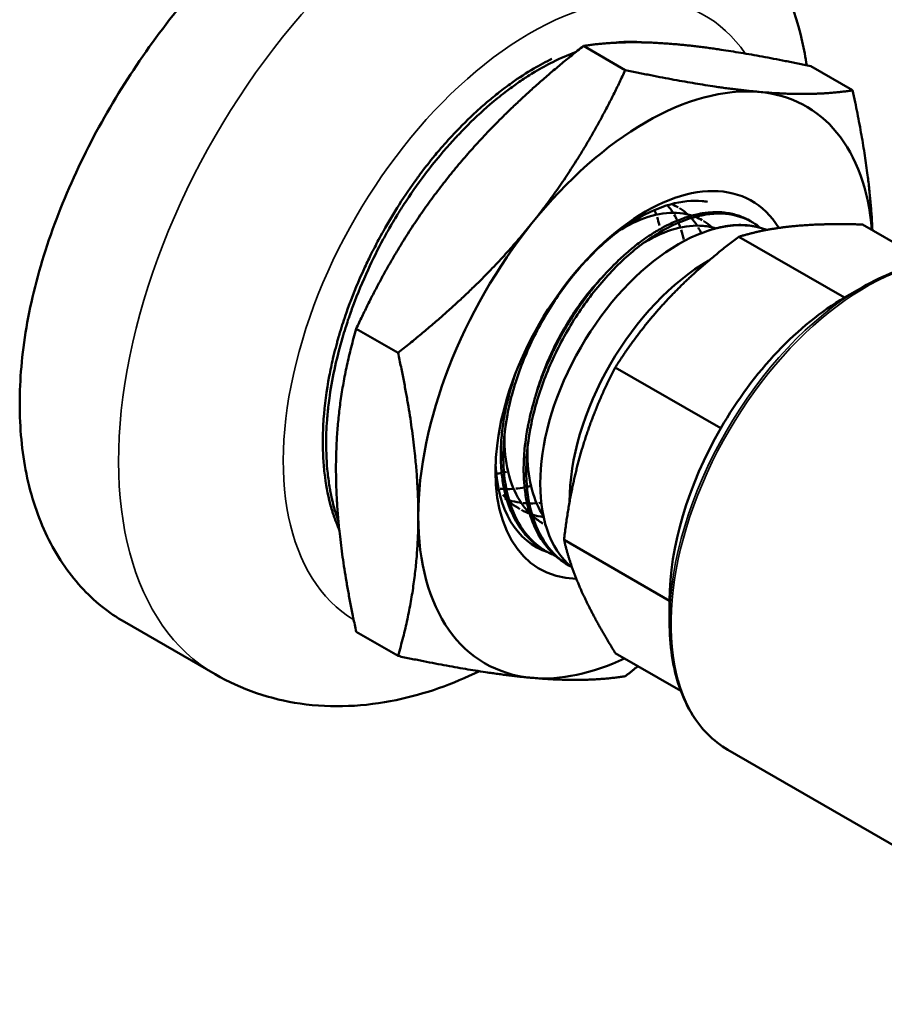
# Model space of a CAD drawing. Header units: inches. Extents: x 1 to 199, y 4 to 126.
# Tile 47 of 54: x 165.14 to 167, y 62.48 to 64.6. Entities that reach past the tile are written whole.
import ezdxf

# ---------------------------------------------------------------- set-up
doc = ezdxf.new("R2010")
doc.units = ezdxf.units.IN
doc.header["$LTSCALE"] = 5.882353
doc.header["$MEASUREMENT"] = 0
doc.layers.add('Visible (ANSI)', color=7, linetype='Continuous', lineweight=50)
doc.layers.add('Visible Narrow (ANSI)', color=7, linetype='Continuous', lineweight=35)

msp = doc.modelspace()

# ---------------------------------------------------------------- linework, layer by layer
at = {"layer": 'Visible (ANSI)'}
for p, q in [((166.3503, 64.5403), (166.4399, 64.4885)), ((166.8382, 64.4967), (166.9278, 64.445)), ((166.5329, 64.1991), (166.5329, 64.1991)), ((166.7027, 64.1674), (166.7084, 64.1644)), ((167.09, 64.0758), (166.9494, 64.157)), ((166.9103, 64), (166.6839, 64.1307)), ((166.9103, 64), (166.9496, 64.0227)), ((165.8623, 63.9333), (165.952, 63.8816)), ((166.6448, 63.7197), (166.4184, 63.8504)), ((166.5348, 63.3496), (166.3084, 63.4803)), ((166.2609, 63.4613), (166.2664, 63.4578)), ((166.2629, 63.4601), (166.2629, 63.4601)), ((166.2926, 63.4449), (166.2926, 63.4449)), ((166.3105, 63.4305), (166.316, 63.4271)), ((166.5348, 63.3496), (166.5348, 63.3042)), ((165.5592, 63.1918), (165.3647, 63.304)), ((165.8623, 63.2828), (165.952, 63.231)), ((166.559, 63.1561), (166.4184, 63.2373)), ((166.6603, 63.0294), (167.6061, 62.4834))]:
    msp.add_line(p, q, dxfattribs=at)
for centre, major_axis, ratio, start_param, end_param in [((166.4835, 63.8128), (0.345, 0.5976), 0.57735, 0.261799, 1.308997), ((166.4835, 63.8128), (0.345, 0.5976), 0.57735, 5.590549, 6.544985), ((166.4835, 63.8128), (0.2279, 0.3947), 0.57735, 5.977578, 9.730385), ((166.5542, 63.772), (-0.21, -0.3637), 0.57735, 3.23453, 6.190248), ((166.4835, 63.8128), (0.345, 0.5976), 0.57735, 1.308997, 2.356194), ((166.6173, 63.7356), (-0.21, -0.3637), 0.57735, 3.921189, 5.503589), ((166.9103, 63.5664), (0.2655, 0.4599), 0.57735, 0.785398, 1.570796), ((166.9103, 63.5664), (0.2655, 0.4599), 0.57735, 1.570796, 2.356194), ((166.455, 63.8868), (-0.2039, -0.3981), 0.471225, 5.555448, 5.566821), ((166.4574, 63.8279), (-0.2094, -0.3627), 0.57735, 5.540876, 6.400462), ((167.0234, 64.495), (0.7382, 1.0213), 0.292265, 2.769815, 2.77354), ((166.4835, 63.8128), (-0.345, -0.5976), 0.57735, 5.497787, 6.544985), ((166.4835, 63.8128), (-0.345, -0.5976), 0.57735, 0.261799, 0.692636)]:
    msp.add_ellipse(centre, major_axis=major_axis, ratio=ratio, start_param=start_param, end_param=end_param, dxfattribs=at)
for points, knots in [([(165.3647, 63.304), (165.3311, 63.3234), (165.2994, 63.3487), (165.2431, 63.4104), (165.2186, 63.4468), (165.1792, 63.5284), (165.1642, 63.5738), (165.1445, 63.6699), (165.1399, 63.7208), (165.1399, 63.8234), (165.1445, 63.8786), (165.1642, 63.9934), (165.1792, 64.053), (165.2186, 64.1725), (165.2431, 64.2325), (165.2994, 64.3491), (165.3311, 64.4057), (165.3983, 64.5118), (165.4361, 64.5649), (165.5176, 64.667), (165.5613, 64.7159), (165.6518, 64.8059), (165.6985, 64.8471), (165.7916, 64.9195), (165.838, 64.9507), (165.9268, 65.002), (165.9723, 65.0239), (166.0619, 65.0569), (166.106, 65.0682), (166.1898, 65.0787), (166.2295, 65.078), (166.3024, 65.0651), (166.3356, 65.0529), (166.3647, 65.0361)], [5.744824, 5.744824, 5.744824, 5.744824, 6.223561, 6.223561, 6.702297, 6.702297, 7.181033, 7.181033, 7.65977, 7.65977, 8.138506, 8.138506, 8.617243, 8.617243, 9.095979, 9.095979, 9.574716, 9.574716, 10.05345, 10.05345, 10.532185, 10.532185, 11.01092, 11.01092, 11.489655, 11.489655, 11.96839, 11.96839, 12.447124, 12.447124, 12.925859, 12.925859, 13.404594, 13.404594, 13.404594, 13.404594]), ([(166.8294, 64.4986), (166.8267, 64.5157), (166.8234, 64.5328), (166.7998, 64.6369), (166.7639, 64.7215), (166.6672, 64.8457), (166.6167, 64.8906), (166.5592, 64.9238)], [4.8765233, 4.8765233, 4.8765233, 4.8765233, 4.9402868, 4.9402868, 5.2676064, 5.2676064, 5.4977871, 5.4977871, 5.4977871, 5.4977871]), ([(166.4151, 64.547), (166.4224, 64.5478), (166.4295, 64.5485), (166.4494, 64.5494), (166.4619, 64.5492), (166.4745, 64.548), (166.4749, 64.548), (166.4753, 64.5479)], [-27.8510455, -27.8510455, -27.8510455, -27.8510455, -27.7648702, -27.7648702, -27.6083898, -27.6083898, -27.6029113, -27.6029113, -27.6029113, -27.6029113]), ([(165.8241, 63.5195), (165.8221, 63.5251), (165.8203, 63.5308), (165.8172, 63.5407), (165.816, 63.5448), (165.8134, 63.5543), (165.8121, 63.5597), (165.8102, 63.5678), (165.8096, 63.5705), (165.8086, 63.5754), (165.8081, 63.5777), (165.807, 63.5835), (165.8063, 63.5869), (165.8038, 63.6012), (165.8023, 63.6122), (165.7987, 63.6451), (165.7976, 63.6676), (165.7978, 63.6971), (165.7979, 63.7035), (165.7984, 63.7191), (165.7989, 63.7284), (165.8, 63.7431), (165.8005, 63.7486), (165.8015, 63.759), (165.8021, 63.764), (165.8035, 63.776), (165.8044, 63.7829), (165.8084, 63.8108), (165.8123, 63.8319), (165.8216, 63.8733), (165.8268, 63.8934), (165.8348, 63.9207), (165.837, 63.9279), (165.841, 63.9405), (165.8427, 63.946), (165.8456, 63.9545), (165.8466, 63.9576), (165.8486, 63.9633), (165.8496, 63.966), (165.8522, 63.9734), (165.8539, 63.9781), (165.8653, 64.0087), (165.8759, 64.0344), (165.8978, 64.082), (165.9087, 64.1039), (165.9245, 64.1331), (165.9288, 64.1407), (165.936, 64.1534), (165.939, 64.1584), (165.9447, 64.168), (165.9474, 64.1725), (165.9546, 64.1844), (165.9592, 64.1917), (165.9784, 64.2214), (165.9936, 64.2431), (166.0201, 64.2782), (166.031, 64.2919), (166.0484, 64.3127), (166.0548, 64.3201), (166.0637, 64.3302), (166.0663, 64.3331), (166.0707, 64.3379), (166.0724, 64.3398), (166.0767, 64.3444), (166.0792, 64.3471), (166.0862, 64.3545), (166.0906, 64.3591), (166.1128, 64.3818), (166.1309, 64.3988), (166.1601, 64.4238), (166.1709, 64.4326), (166.1897, 64.447), (166.1977, 64.4529), (166.21, 64.4616), (166.2144, 64.4646), (166.2228, 64.4702), (166.2267, 64.4728), (166.2358, 64.4785), (166.2409, 64.4817), (166.2588, 64.4924), (166.2716, 64.4994), (166.3008, 64.5138), (166.3171, 64.5209), (166.3332, 64.5267)], [-31.629078, -31.629078, -31.629078, -31.629078, -31.564102, -31.564102, -31.518435, -31.518435, -31.460378, -31.460378, -31.432431, -31.432431, -31.40862, -31.40862, -31.373112, -31.373112, -31.263314, -31.263314, -31.052464, -31.052464, -30.994683, -30.994683, -30.912427, -30.912427, -30.864944, -30.864944, -30.821334, -30.821334, -30.761623, -30.761623, -30.583029, -30.583029, -30.41584, -30.41584, -30.356407, -30.356407, -30.311457, -30.311457, -30.285955, -30.285955, -30.263924, -30.263924, -30.224607, -30.224607, -30.010548, -30.010548, -29.82394, -29.82394, -29.757514, -29.757514, -29.712855, -29.712855, -29.672693, -29.672693, -29.606542, -29.606542, -29.401926, -29.401926, -29.264563, -29.264563, -29.187261, -29.187261, -29.1564, -29.1564, -29.135266, -29.135266, -29.105417, -29.105417, -29.053182, -29.053182, -28.845579, -28.845579, -28.724592, -28.724592, -28.636179, -28.636179, -28.587619, -28.587619, -28.544303, -28.544303, -28.487943, -28.487943, -28.346864, -28.346864, -28.165978, -28.165978, -28.165978, -28.165978]), ([(166.2825, 64.5125), (166.2695, 64.5062), (166.2564, 64.4992), (166.2277, 64.4824), (166.212, 64.4722), (166.1914, 64.4577), (166.1865, 64.454), (166.1774, 64.4473), (166.1733, 64.4441), (166.1649, 64.4376), (166.1606, 64.4341), (166.1491, 64.4247), (166.142, 64.4187), (166.1301, 64.4083), (166.1253, 64.404), (166.104, 64.3845), (166.0878, 64.3685), (166.0612, 64.3401), (166.0505, 64.3282), (166.0366, 64.3119), (166.0332, 64.3078), (166.0279, 64.3013), (166.026, 64.2991), (166.0221, 64.2942), (166.02, 64.2915), (166.0142, 64.2843), (166.0106, 64.2796), (166.0022, 64.2687), (165.9975, 64.2623), (165.9795, 64.2377), (165.9667, 64.2189), (165.9426, 64.1811), (165.9313, 64.1622), (165.9171, 64.1368), (165.9137, 64.1305), (165.9075, 64.119), (165.9047, 64.1136), (165.899, 64.1026), (165.8961, 64.0969), (165.8885, 64.0815), (165.8838, 64.0718), (165.8762, 64.0552), (165.8732, 64.0484), (165.8596, 64.0172), (165.8499, 63.9926), (165.8363, 63.9538), (165.8317, 63.9396), (165.8261, 63.9211), (165.8249, 63.9167), (165.8228, 63.9094), (165.8219, 63.9064), (165.8201, 63.8998), (165.8192, 63.8962), (165.8161, 63.8847), (165.8142, 63.8768), (165.8094, 63.8564), (165.8068, 63.8441), (165.7985, 63.8004), (165.7945, 63.7696), (165.7918, 63.7325), (165.7914, 63.7254), (165.7909, 63.7133), (165.7908, 63.7083), (165.7906, 63.6978), (165.7905, 63.6923), (165.7906, 63.6776), (165.7909, 63.6683), (165.7919, 63.647), (165.7929, 63.6351), (165.7969, 63.6003), (165.801, 63.5783), (165.8077, 63.5525), (165.8091, 63.5477), (165.8113, 63.5404), (165.8121, 63.538), (165.8136, 63.5333), (165.8143, 63.531), (165.8163, 63.5252), (165.8176, 63.5217), (165.8198, 63.5159), (165.8208, 63.5135), (165.8231, 63.5078), (165.8245, 63.5045), (165.8259, 63.5011)], [-11.990127, -11.990127, -11.990127, -11.990127, -11.845664, -11.845664, -11.673145, -11.673145, -11.618132, -11.618132, -11.572691, -11.572691, -11.524321, -11.524321, -11.444321, -11.444321, -11.389581, -11.389581, -11.202184, -11.202184, -11.074307, -11.074307, -11.03189, -11.03189, -11.008718, -11.008718, -10.982311, -10.982311, -10.936042, -10.936042, -10.874781, -10.874781, -10.699421, -10.699421, -10.531605, -10.531605, -10.477277, -10.477277, -10.431525, -10.431525, -10.382736, -10.382736, -10.300364, -10.300364, -10.243193, -10.243193, -10.038936, -10.038936, -9.921767, -9.921767, -9.885605, -9.885605, -9.860904, -9.860904, -9.830986, -9.830986, -9.765097, -9.765097, -9.661519, -9.661519, -9.397372, -9.397372, -9.33462, -9.33462, -9.289126, -9.289126, -9.239695, -9.239695, -9.153658, -9.153658, -9.038998, -9.038998, -8.812555, -8.812555, -8.75937, -8.75937, -8.731602, -8.731602, -8.706162, -8.706162, -8.665022, -8.665022, -8.637469, -8.637469, -8.596702, -8.596702, -8.596702, -8.596702]), ([(166.463, 64.1679), (166.4879, 64.1827), (166.5128, 64.1936), (166.5608, 64.2069), (166.5838, 64.2092), (166.6051, 64.2072)], [0, 0, 0, 0, 0.5, 0.5, 1, 1, 1, 1]), ([(166.7027, 64.1674), (166.6998, 64.169), (166.6969, 64.1704), (166.69, 64.1734), (166.686, 64.175), (166.6781, 64.1776), (166.6741, 64.1787), (166.6654, 64.1807), (166.6606, 64.1816), (166.6535, 64.1825), (166.6513, 64.1827), (166.645, 64.1833), (166.641, 64.1835), (166.6309, 64.1835), (166.6249, 64.1833), (166.6145, 64.1823), (166.6102, 64.1818), (166.6028, 64.1806), (166.5997, 64.18), (166.5921, 64.1784), (166.5876, 64.1774), (166.5804, 64.1754), (166.5777, 64.1746), (166.5708, 64.1725), (166.5664, 64.171), (166.5571, 64.1676), (166.5521, 64.1656), (166.5425, 64.1615), (166.5379, 64.1594), (166.527, 64.1541), (166.5208, 64.1508), (166.5118, 64.1457), (166.5092, 64.1442), (166.5053, 64.1419), (166.5042, 64.1412), (166.5015, 64.1395), (166.4999, 64.1385), (166.4949, 64.1354), (166.4916, 64.1332), (166.4829, 64.1273), (166.4776, 64.1236), (166.4678, 64.1163), (166.4632, 64.1128), (166.4527, 64.1043), (166.4467, 64.0993), (166.438, 64.0917), (166.4353, 64.0892), (166.4279, 64.0824), (166.4233, 64.0781), (166.4121, 64.0671), (166.4056, 64.0603), (166.3947, 64.0486), (166.3903, 64.0437), (166.383, 64.0352), (166.3799, 64.0317), (166.3728, 64.0231), (166.3688, 64.0181), (166.3623, 64.0099), (166.3599, 64.0066), (166.3534, 63.998), (166.3494, 63.9926), (166.3411, 63.9809), (166.3369, 63.9747), (166.3286, 63.9622), (166.3245, 63.9558), (166.316, 63.9419), (166.3115, 63.9344), (166.3054, 63.9237), (166.3037, 63.9206), (166.3001, 63.9141), (166.2982, 63.9106), (166.2906, 63.8961), (166.2851, 63.885), (166.2769, 63.8672), (166.2739, 63.8605), (166.2677, 63.846), (166.2645, 63.8382), (166.2602, 63.8269), (166.259, 63.8235), (166.2571, 63.8185), (166.2565, 63.8169), (166.2542, 63.8104), (166.2525, 63.8055), (166.2481, 63.7922), (166.2456, 63.7838), (166.2414, 63.7693), (166.2397, 63.7631), (166.2362, 63.7489), (166.2343, 63.7409), (166.2318, 63.7291), (166.2311, 63.7253), (166.2292, 63.7152), (166.2281, 63.709), (166.2258, 63.6936), (166.2247, 63.6844), (166.2232, 63.6694), (166.2228, 63.6633), (166.2222, 63.6531), (166.222, 63.6489), (166.2217, 63.6391), (166.2216, 63.6336), (166.2217, 63.6248), (166.2218, 63.6215), (166.2221, 63.6127), (166.2224, 63.6074), (166.2233, 63.5958), (166.224, 63.5896), (166.2255, 63.5779), (166.2264, 63.5723), (166.2286, 63.5605), (166.23, 63.5542), (166.2322, 63.5455), (166.2329, 63.5429), (166.2351, 63.5351), (166.2367, 63.53), (166.2405, 63.5194), (166.2427, 63.5138), (166.247, 63.5044), (166.2489, 63.5004), (166.2536, 63.4914), (166.2564, 63.4866), (166.2608, 63.4797), (166.2622, 63.4775), (166.2654, 63.4729), (166.2672, 63.4705), (166.2727, 63.4634), (166.2766, 63.4589), (166.2833, 63.4519), (166.2861, 63.4493), (166.2903, 63.4455), (166.2917, 63.4443), (166.2968, 63.4399), (166.3007, 63.437), (166.3066, 63.4329), (166.3085, 63.4317), (166.3105, 63.4305)], [10.827599, 10.827599, 10.827599, 10.827599, 10.87224, 10.87224, 10.931128, 10.931128, 10.986192, 10.986192, 11.051235, 11.051235, 11.080029, 11.080029, 11.132165, 11.132165, 11.206849, 11.206849, 11.259055, 11.259055, 11.295346, 11.295346, 11.348203, 11.348203, 11.379107, 11.379107, 11.428508, 11.428508, 11.485364, 11.485364, 11.537125, 11.537125, 11.60683, 11.60683, 11.63683, 11.63683, 11.649298, 11.649298, 11.667182, 11.667182, 11.704556, 11.704556, 11.76382, 11.76382, 11.815102, 11.815102, 11.88283, 11.88283, 11.914518, 11.914518, 11.967691, 11.967691, 12.04542, 12.04542, 12.098197, 12.098197, 12.135782, 12.135782, 12.186801, 12.186801, 12.218598, 12.218598, 12.271539, 12.271539, 12.329843, 12.329843, 12.387851, 12.387851, 12.455348, 12.455348, 12.48232, 12.48232, 12.512429, 12.512429, 12.607624, 12.607624, 12.663535, 12.663535, 12.729418, 12.729418, 12.757391, 12.757391, 12.77089, 12.77089, 12.81169, 12.81169, 12.881176, 12.881176, 12.932342, 12.932342, 12.999562, 12.999562, 13.031765, 13.031765, 13.084747, 13.084747, 13.163389, 13.163389, 13.216314, 13.216314, 13.25423, 13.25423, 13.304108, 13.304108, 13.335227, 13.335227, 13.385449, 13.385449, 13.446062, 13.446062, 13.501834, 13.501834, 13.567633, 13.567633, 13.595732, 13.595732, 13.653308, 13.653308, 13.719164, 13.719164, 13.769935, 13.769935, 13.835477, 13.835477, 13.866506, 13.866506, 13.902818, 13.902818, 13.975963, 13.975963, 14.023957, 14.023957, 14.047212, 14.047212, 14.109504, 14.109504, 14.13844, 14.13844, 14.13844, 14.13844]), ([(166.4288, 64.1452), (166.43, 64.1459), (166.4311, 64.1466), (166.4542, 64.1602), (166.4761, 64.1698), (166.5182, 64.1813), (166.5385, 64.1832), (166.5661, 64.1805), (166.5747, 64.1787), (166.5828, 64.1761)], [0.32792478, 0.32792478, 0.32792478, 0.32792478, 0.328125, 0.328125, 0.33203125, 0.33203125, 0.3359375, 0.3359375, 0.337798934, 0.337798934, 0.337798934, 0.337798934]), ([(166.5121, 64.1394), (166.5371, 64.1545), (166.5622, 64.1656), (166.6104, 64.1792), (166.6336, 64.1817), (166.6551, 64.1798)], [0, 0, 0, 0, 0.5, 0.5, 1, 1, 1, 1]), ([(166.5566, 64.192), (166.5569, 64.1918), (166.5572, 64.1916), (166.5633, 64.1877), (166.5689, 64.1834), (166.5741, 64.1785)], [0.433514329, 0.433514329, 0.433514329, 0.433514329, 0.43359375, 0.43359375, 0.435142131, 0.435142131, 0.435142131, 0.435142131]), ([(166.6551, 64.1798), (166.6766, 64.178), (166.6964, 64.1717), (166.7137, 64.1613), (166.7194, 64.158), (166.7247, 64.1542), (166.7298, 64.1499)], [0, 0, 0, 0, 0.3333327, 0.3333327, 0.3333327, 0.4415045, 0.4415045, 0.4415045, 0.4415045]), ([(166.3197, 64.037), (166.3414, 64.0649), (166.3647, 64.0902), (166.413, 64.1343), (166.438, 64.1531), (166.463, 64.1679)], [0, 0, 0, 0, 0.5, 0.5, 1, 1, 1, 1]), ([(166.4792, 64.1175), (166.48, 64.118), (166.4807, 64.1184), (166.5036, 64.1321), (166.5256, 64.1418), (166.5681, 64.1536), (166.5885, 64.1558), (166.6166, 64.1531), (166.6255, 64.1513), (166.6339, 64.1487)], [0.234241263, 0.234241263, 0.234241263, 0.234241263, 0.234375, 0.234375, 0.23828125, 0.23828125, 0.2421875, 0.2421875, 0.244105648, 0.244105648, 0.244105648, 0.244105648]), ([(166.608, 64.1644), (166.608, 64.1644), (166.6081, 64.1644), (166.6143, 64.1605), (166.6201, 64.1561), (166.6255, 64.151)], [0.339835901, 0.339835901, 0.339835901, 0.339835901, 0.33984375, 0.33984375, 0.341453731, 0.341453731, 0.341453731, 0.341453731]), ([(166.7283, 64.1503), (166.7263, 64.1509), (166.7243, 64.1514), (166.7175, 64.1531), (166.7126, 64.154), (166.7052, 64.155), (166.7029, 64.1552), (166.698, 64.1557), (166.6954, 64.1558), (166.6866, 64.1562), (166.6804, 64.156), (166.6704, 64.1553), (166.6668, 64.155), (166.6594, 64.154), (166.6556, 64.1534), (166.6461, 64.1517), (166.6404, 64.1504), (166.6323, 64.1482), (166.63, 64.1476), (166.6249, 64.146), (166.6221, 64.1452), (166.6194, 64.1442)], [17.6632237, 17.6632237, 17.6632237, 17.6632237, 17.6909837, 17.6909837, 17.7575838, 17.7575838, 17.788111, 17.788111, 17.8217343, 17.8217343, 17.8997096, 17.8997096, 17.9439073, 17.9439073, 17.9892759, 17.9892759, 18.0563294, 18.0563294, 18.0832078, 18.0832078, 18.1149578, 18.1149578, 18.1149578, 18.1149578]), ([(166.3683, 64.0073), (166.3901, 64.0353), (166.4135, 64.0609), (166.4619, 64.1054), (166.487, 64.1244), (166.5121, 64.1394)], [0, 0, 0, 0, 0.5, 0.5, 1, 1, 1, 1]), ([(166.9496, 64.0227), (166.9715, 64.0353), (166.9934, 64.046), (167.0369, 64.0631), (167.0584, 64.0696), (167.0875, 64.0755), (167.0954, 64.0768), (167.1033, 64.0778)], [1.5707963, 1.5707963, 1.5707963, 1.5707963, 1.727876, 1.727876, 1.8849556, 1.8849556, 1.9444462, 1.9444462, 1.9444462, 1.9444462]), ([(166.2485, 63.7931), (166.2524, 63.8071), (166.257, 63.8211), (166.2731, 63.8648), (166.2866, 63.8942), (166.3178, 63.9507), (166.3355, 63.9776), (166.3678, 64.0193), (166.3817, 64.0352), (166.3959, 64.0499)], [0.2169203, 0.2169203, 0.2169203, 0.2169203, 0.21875, 0.21875, 0.22265625, 0.22265625, 0.2265625, 0.2265625, 0.22923745, 0.22923745, 0.22923745, 0.22923745]), ([(166.178, 63.6535), (166.1776, 63.6837), (166.1806, 63.7158), (166.1868, 63.7488), (166.1931, 63.7817), (166.2026, 63.8155), (166.215, 63.849), (166.2274, 63.8824), (166.2427, 63.9155), (166.2603, 63.9473)], [0, 0, 0, 0, 0.333333, 0.333333, 0.333333, 0.666667, 0.666667, 0.666667, 1, 1, 1, 1]), ([(166.2272, 63.6219), (166.2267, 63.6521), (166.2296, 63.6844), (166.2357, 63.7174), (166.2419, 63.7505), (166.2513, 63.7844), (166.2636, 63.818), (166.276, 63.8516), (166.2913, 63.885), (166.3089, 63.9169)], [0, 0, 0, 0, 0.333333, 0.333333, 0.333333, 0.666667, 0.666667, 0.666667, 1, 1, 1, 1]), ([(166.2036, 63.8357), (166.2017, 63.8302), (166.1999, 63.8247), (166.1963, 63.8131), (166.1945, 63.807), (166.1906, 63.793), (166.1886, 63.7852), (166.1851, 63.7704), (166.1836, 63.7636), (166.1816, 63.7534), (166.181, 63.7501), (166.179, 63.739), (166.1778, 63.7314), (166.1759, 63.7173), (166.1751, 63.7109), (166.1739, 63.6978), (166.1734, 63.6911), (166.1728, 63.6788), (166.1726, 63.6731), (166.1725, 63.664), (166.1725, 63.6606), (166.1726, 63.6493), (166.1729, 63.6415), (166.174, 63.6275), (166.1746, 63.6212), (166.1761, 63.6094), (166.177, 63.6037), (166.1792, 63.5914), (166.1806, 63.5848), (166.1829, 63.5758), (166.1836, 63.5734), (166.186, 63.5648), (166.188, 63.5589), (166.192, 63.5481), (166.194, 63.5431), (166.1998, 63.53), (166.204, 63.5222), (166.2102, 63.5121), (166.2119, 63.5094), (166.2152, 63.5047), (166.2167, 63.5026), (166.2215, 63.4963), (166.2249, 63.4921), (166.2313, 63.4852), (166.2341, 63.4823), (166.2409, 63.476), (166.2449, 63.4726), (166.251, 63.4679), (166.2531, 63.4664), (166.2571, 63.4637), (166.259, 63.4625), (166.2609, 63.4613)], [6.107912, 6.107912, 6.107912, 6.107912, 6.153457, 6.153457, 6.204346, 6.204346, 6.269677, 6.269677, 6.327325, 6.327325, 6.355496, 6.355496, 6.420795, 6.420795, 6.476443, 6.476443, 6.53518, 6.53518, 6.586173, 6.586173, 6.61747, 6.61747, 6.690393, 6.690393, 6.751224, 6.751224, 6.807593, 6.807593, 6.877123, 6.877123, 6.904142, 6.904142, 6.971158, 6.971158, 7.030432, 7.030432, 7.13261, 7.13261, 7.170579, 7.170579, 7.201584, 7.201584, 7.267176, 7.267176, 7.317938, 7.317938, 7.384011, 7.384011, 7.416255, 7.416255, 7.445333, 7.445333, 7.445333, 7.445333]), ([(166.2344, 63.5376), (166.2283, 63.5438), (166.2226, 63.5506), (166.2057, 63.575), (166.1966, 63.5952), (166.1842, 63.6405), (166.1809, 63.6656), (166.1805, 63.6974), (166.1805, 63.7025), (166.1807, 63.7076)], [0.29515666, 0.29515666, 0.29515666, 0.29515666, 0.296875, 0.296875, 0.30078125, 0.30078125, 0.3046875, 0.3046875, 0.30541187, 0.30541187, 0.30541187, 0.30541187]), ([(166.2639, 63.5319), (166.2537, 63.5476), (166.2457, 63.5659), (166.2336, 63.6089), (166.2302, 63.6342), (166.2297, 63.6666), (166.2297, 63.6721), (166.2299, 63.6778)], [0.203524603, 0.203524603, 0.203524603, 0.203524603, 0.20703125, 0.20703125, 0.2109375, 0.2109375, 0.211736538, 0.211736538, 0.211736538, 0.211736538]), ([(166.2199, 63.5024), (166.2069, 63.521), (166.1968, 63.543), (166.1827, 63.5927), (166.1787, 63.6202), (166.1781, 63.6497)], [0, 0, 0, 0, 0.4894614, 0.4894614, 0.9789227, 0.9789227, 0.9789227, 0.9789227]), ([(166.1744, 63.6239), (166.1743, 63.6239), (166.1743, 63.6239), (166.1705, 63.6232), (166.1666, 63.6225), (166.1628, 63.622)], [0.6601526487, 0.6601526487, 0.6601526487, 0.6601526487, 0.66015625, 0.66015625, 0.6608398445, 0.6608398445, 0.6608398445, 0.6608398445]), ([(166.2701, 63.4708), (166.2568, 63.4895), (166.2463, 63.5117), (166.2319, 63.562), (166.2279, 63.5899), (166.2273, 63.6197)], [0, 0, 0, 0, 0.4941452, 0.4941452, 0.9882904, 0.9882904, 0.9882904, 0.9882904]), ([(166.2164, 63.5596), (166.2154, 63.5598), (166.2144, 63.5599), (166.2056, 63.5612), (166.198, 63.5629), (166.1907, 63.5652)], [0.476372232, 0.476372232, 0.476372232, 0.476372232, 0.4765625, 0.4765625, 0.478103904, 0.478103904, 0.478103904, 0.478103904]), ([(166.2135, 63.5462), (166.2122, 63.547), (166.2109, 63.5478), (166.2032, 63.5526), (166.1971, 63.5571), (166.1914, 63.5622)], [0.386406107, 0.386406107, 0.386406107, 0.386406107, 0.38671875, 0.38671875, 0.388248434, 0.388248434, 0.388248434, 0.388248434]), ([(166.2645, 63.529), (166.2645, 63.529), (166.2645, 63.529), (166.2561, 63.5302), (166.248, 63.532), (166.2403, 63.5344)], [0.382805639, 0.382805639, 0.382805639, 0.382805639, 0.3828125, 0.3828125, 0.384438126, 0.384438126, 0.384438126, 0.384438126]), ([(166.2631, 63.5154), (166.2621, 63.516), (166.261, 63.5166), (166.2532, 63.5214), (166.2467, 63.5262), (166.2407, 63.5316)], [0.292729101, 0.292729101, 0.292729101, 0.292729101, 0.29296875, 0.29296875, 0.294585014, 0.294585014, 0.294585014, 0.294585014]), ([(166.2896, 63.4461), (166.2821, 63.4491), (166.275, 63.4527), (166.2495, 63.468), (166.2332, 63.4834), (166.2199, 63.5024)], [0.3171208, 0.3171208, 0.3171208, 0.3171208, 0.5, 0.5, 1, 1, 1, 1]), ([(166.2626, 63.4602), (166.2617, 63.4606), (166.2607, 63.4609), (166.2555, 63.4629), (166.2513, 63.4647), (166.2441, 63.4681), (166.2411, 63.4697), (166.2381, 63.4714)], [1.3461216, 1.3461216, 1.3461216, 1.3461216, 1.3585146, 1.3585146, 1.4164831, 1.4164831, 1.4600861, 1.4600861, 1.4600861, 1.4600861]), ([(166.3239, 63.4225), (166.3222, 63.4234), (166.3205, 63.4244), (166.2999, 63.4365), (166.2835, 63.4518), (166.2701, 63.4708)], [0.4547871, 0.4547871, 0.4547871, 0.4547871, 0.5, 0.5, 1, 1, 1, 1]), ([(166.6603, 63.0294), (166.6443, 63.0387), (166.6295, 63.0502), (166.603, 63.077), (166.5912, 63.0925), (166.5708, 63.1268), (166.5623, 63.1457), (166.5486, 63.1865), (166.5434, 63.2084), (166.5365, 63.2546), (166.5348, 63.2789), (166.5348, 63.3042)], [5.4977871, 5.4977871, 5.4977871, 5.4977871, 5.6548668, 5.6548668, 5.8119464, 5.8119464, 5.969026, 5.969026, 6.1261057, 6.1261057, 6.2831853, 6.2831853, 6.2831853, 6.2831853]), ([(165.5592, 63.1918), (165.6158, 63.1591), (165.6787, 63.138), (165.8115, 63.1188), (165.8811, 63.1226), (166.0098, 63.1492), (166.0695, 63.1706), (166.1266, 63.1983)], [2.3561945, 2.3561945, 2.3561945, 2.3561945, 2.5824687, 2.5824687, 2.8310623, 2.8310623, 3.0626022, 3.0626022, 3.0626022, 3.0626022])]:
    msp.add_open_spline(points, degree=3, knots=knots, dxfattribs=at)
for points, weights in [([(166.3503, 64.5403), (166.1759, 64.4028), (166.0627, 64.262)], [1.26531835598, 1.36319107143, 1.36319107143]), ([(166.5506, 64.5437), (166.4374, 64.5538), (166.3503, 64.5403)], [1.36319107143, 1.36319107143, 1.26531835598]), ([(166.8382, 64.4967), (166.6638, 64.5335), (166.5506, 64.5437)], [1.26531835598, 1.36319107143, 1.36319107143]), ([(166.2395, 64.1599), (166.3527, 64.3007), (166.4399, 64.4885)], [1.36319107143, 1.36319107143, 1.26531835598]), ([(166.4399, 64.4885), (166.6142, 64.4517), (166.7274, 64.4416)], [1.26531835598, 1.36319107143, 1.36319107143]), ([(166.7274, 64.4416), (166.8406, 64.4315), (166.9278, 64.445)], [1.36319107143, 1.36319107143, 1.26531835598]), ([(166.9278, 64.445), (166.9646, 64.2763), (166.9703, 64.1449)], [1.26531835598, 1.34709052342, 1.36054245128]), ([(166.0627, 64.262), (165.9495, 64.1211), (165.8623, 63.9333)], [1.36319107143, 1.36319107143, 1.26531835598]), ([(165.952, 63.8816), (166.1263, 64.0191), (166.2395, 64.1599)], [1.26531835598, 1.36319107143, 1.36319107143]), ([(166.9494, 64.157), (166.8639, 64.1597), (166.8001, 64.1534)], [1.6095757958, 1.67588404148, 1.67588404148]), ([(166.8001, 64.1534), (166.7364, 64.147), (166.6839, 64.1307)], [1.67588404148, 1.67588404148, 1.6095757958]), ([(166.6839, 64.1307), (166.5984, 64.0674), (166.5346, 64.0001)], [1.6095757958, 1.67588404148, 1.67588404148]), ([(166.5346, 64.0001), (166.4709, 63.9328), (166.4184, 63.8504)], [1.67588404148, 1.67588404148, 1.6095757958]), ([(165.8623, 63.9333), (165.8188, 63.7842), (165.8188, 63.6332)], [1.26531835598, 1.36319107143, 1.36319107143]), ([(165.9955, 63.5312), (165.9955, 63.6821), (165.952, 63.8816)], [1.36319107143, 1.36319107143, 1.26531835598]), ([(166.4184, 63.8504), (166.3733, 63.7638), (166.3469, 63.6749)], [1.6095757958, 1.67588404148, 1.67588404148]), ([(166.3469, 63.6749), (166.3205, 63.586), (166.3084, 63.4803)], [1.67588404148, 1.67588404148, 1.6095757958]), ([(165.8188, 63.6332), (165.8188, 63.4823), (165.8623, 63.2828)], [1.36319107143, 1.36319107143, 1.26531835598]), ([(165.952, 63.231), (165.9955, 63.3802), (165.9955, 63.5312)], [1.26531835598, 1.36319107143, 1.36319107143]), ([(166.3084, 63.4803), (166.3205, 63.4267), (166.3469, 63.3683)], [1.6095757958, 1.67588404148, 1.67588404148]), ([(166.3469, 63.3683), (166.3733, 63.31), (166.4184, 63.2373)], [1.67588404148, 1.67588404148, 1.6095757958]), ([(166.2395, 63.1841), (166.1263, 63.1942), (165.952, 63.231)], [1.36319107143, 1.36319107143, 1.26531835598]), ([(166.467, 63.2092), (166.4537, 63.1984), (166.4399, 63.1875)], [1.27927694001, 1.27256599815, 1.26531835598]), ([(166.4399, 63.1875), (166.3527, 63.174), (166.2395, 63.1841)], [1.26531835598, 1.36319107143, 1.36319107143])]:
    msp.add_rational_spline(points, weights, degree=2, dxfattribs=at)
for points in [[(166.5302, 64.1983), (166.5346, 64.1933), (166.5387, 64.1879), (166.5425, 64.182)], [(166.5398, 64.2005), (166.5445, 64.1986), (166.549, 64.1964), (166.5534, 64.1939)], [(166.6051, 64.2072), (166.609, 64.2068), (166.6128, 64.2063), (166.6166, 64.2056)], [(166.5023, 64.1881), (166.5037, 64.1847), (166.5051, 64.1813), (166.5063, 64.1778)], [(166.5448, 64.1783), (166.5472, 64.1742), (166.5495, 64.1699), (166.5517, 64.1654)], [(166.508, 64.1731), (166.5099, 64.1672), (166.5116, 64.1612), (166.513, 64.1549)], [(166.5537, 64.1608), (166.5552, 64.1575), (166.5566, 64.154), (166.5579, 64.1505)], [(166.5771, 64.1756), (166.5774, 64.1753), (166.5777, 64.175), (166.578, 64.1747)], [(166.5815, 64.171), (166.586, 64.166), (166.5901, 64.1605), (166.5939, 64.1546)], [(166.5901, 64.1734), (166.5952, 64.1714), (166.6002, 64.169), (166.6049, 64.1663)], [(166.5595, 64.1457), (166.5617, 64.139), (166.5637, 64.132), (166.5652, 64.1247)], [(166.5962, 64.1509), (166.5986, 64.1469), (166.6009, 64.1428), (166.603, 64.1385)], [(166.6285, 64.1481), (166.6288, 64.1479), (166.629, 64.1476), (166.6293, 64.1473)], [(166.331, 64.0512), (166.331, 64.0512), (166.331, 64.0512), (166.3311, 64.0512)], [(166.2603, 63.9473), (166.278, 63.979), (166.298, 64.0092), (166.3197, 64.037)], [(166.3089, 63.9169), (166.3266, 63.9488), (166.3466, 63.9792), (166.3683, 64.0073)], [(166.3809, 64.023), (166.3809, 64.023), (166.3809, 64.023), (166.3809, 64.023)], [(166.1992, 63.8224), (166.1999, 63.8249), (166.2007, 63.8274), (166.2014, 63.83)], [(166.1847, 63.6262), (166.1829, 63.6258), (166.1812, 63.6254), (166.1794, 63.625)], [(166.1797, 63.5894), (166.1769, 63.5895), (166.1741, 63.5897), (166.1714, 63.59)], [(166.2001, 63.5898), (166.1949, 63.5894), (166.1897, 63.5892), (166.1845, 63.5893)], [(166.2237, 63.5929), (166.2173, 63.5917), (166.211, 63.5908), (166.2048, 63.5902)], [(166.2371, 63.596), (166.2343, 63.5953), (166.2315, 63.5946), (166.2287, 63.594)], [(166.1851, 63.5681), (166.1823, 63.571), (166.1795, 63.574), (166.1769, 63.5771)], [(166.1855, 63.567), (166.184, 63.5675), (166.1825, 63.5681), (166.1811, 63.5687)], [(166.2348, 63.5363), (166.2285, 63.5386), (166.2225, 63.5413), (166.2167, 63.5444)], [(166.2291, 63.5586), (166.2262, 63.5587), (166.2234, 63.5589), (166.2206, 63.5592)], [(166.2496, 63.5589), (166.2443, 63.5585), (166.239, 63.5583), (166.2339, 63.5584)], [(166.2594, 63.5598), (166.2577, 63.5596), (166.256, 63.5594), (166.2542, 63.5592)], [(166.2688, 63.5123), (166.2679, 63.5127), (166.2671, 63.5132), (166.2663, 63.5136)]]:
    msp.add_open_spline(points, degree=3, dxfattribs=at)
at = {"layer": 'Visible Narrow (ANSI)'}
for centre, major_axis, start_param, end_param in [((166.0592, 64.0578), (0.5, 0.866), 0, 3.141593), ((166.236, 63.9557), (-0.375, -0.6495), 2.87134, 6.272099), ((166.9553, 63.5404), (-0.295, -0.511), 3.560271, 6.283185), ((166.9496, 63.5437), (0.2933, 0.5081), 0.785398, 2.356194)]:
    msp.add_ellipse(centre, major_axis=major_axis, ratio=0.57735, start_param=start_param, end_param=end_param, dxfattribs=at)

doc.saveas('drawing.dxf')
